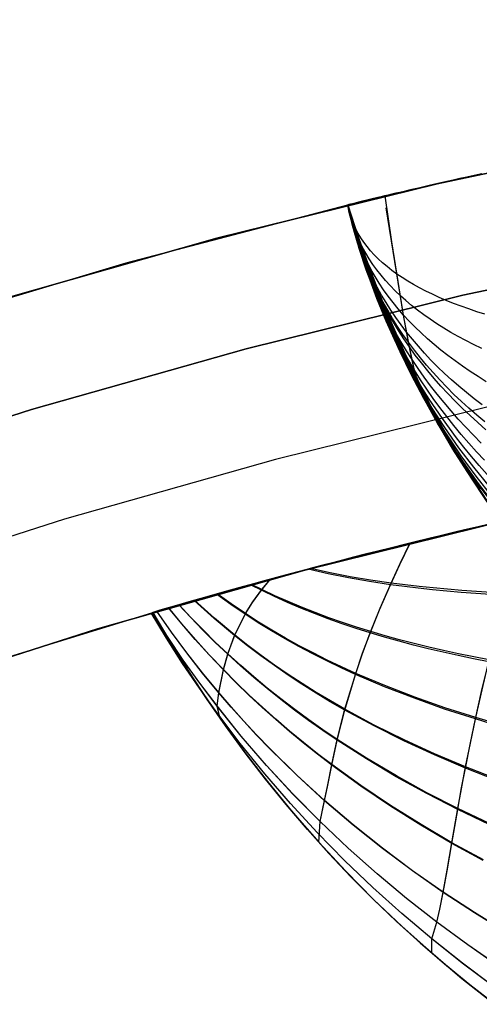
# Model space of a CAD drawing. Header units: millimetres. Extents: x -58 to 58, y -58 to 58.
# Tile 63 of 95: x -16.45 to -12.43, y 48.89 to 57.49. Entities that reach past the tile are written whole.
import ezdxf

# ---------------------------------------------------------------- set-up
doc = ezdxf.new("R2010")
doc.units = ezdxf.units.MM
doc.header["$MEASUREMENT"] = 0
doc.layers.add('Predefinito', color=5, linetype='Continuous')

msp = doc.modelspace()

# ---------------------------------------------------------------- linework, layer by layer
at = {"layer": 'Predefinito'}
for points in [[(20.3898, 53.7634), (18.5219, 54.4352), (16.632, 55.042), (14.7222, 55.5833), (12.795, 56.0584), (10.8524, 56.4666), (8.8969, 56.8075), (6.9309, 57.0808), (4.9565, 57.286), (2.9763, 57.4229), (0.9925, 57.4914), (-0.9925, 57.4914), (-2.9763, 57.4229), (-4.9565, 57.286), (-6.9309, 57.0808), (-8.8969, 56.8075), (-10.8524, 56.4666), (-12.795, 56.0584), (-14.7222, 55.5833), (-16.632, 55.042)], [(-16.632, 55.042), (-14.7222, 55.5833), (-12.795, 56.0584), (-10.8524, 56.4666), (-8.8969, 56.8075), (-6.9309, 57.0808), (-4.9565, 57.286), (-2.9763, 57.4229), (-0.9925, 57.4914), (0.9925, 57.4914), (2.9763, 57.4229), (4.9565, 57.286), (6.9309, 57.0808), (8.8969, 56.8075), (10.8524, 56.4666), (12.795, 56.0584), (14.7222, 55.5833), (16.632, 55.042), (18.5219, 54.4352), (20.3898, 53.7634)], [(-18.1998, 53.4885), (-16.3427, 54.0848), (-14.4662, 54.6167), (-12.5724, 55.0834), (-10.6637, 55.4846), (-8.7422, 55.8196), (-6.8103, 56.0881), (-4.8703, 56.2897), (-2.9245, 56.4243), (-0.9752, 56.4916), (0.9752, 56.4916), (2.9245, 56.4243), (4.8703, 56.2897), (6.8103, 56.0881), (8.7422, 55.8196), (10.6637, 55.4846), (12.5724, 55.0834), (14.4662, 54.6167), (16.3427, 54.0848), (18.1998, 53.4885), (20.0352, 52.8284), (21.8467, 52.1054)], [(21.8467, 52.1054), (20.0352, 52.8284), (18.1998, 53.4885), (16.3427, 54.0848), (14.4662, 54.6167), (12.5724, 55.0834), (10.6637, 55.4846), (8.7422, 55.8196), (6.8103, 56.0881), (4.8703, 56.2897), (2.9245, 56.4243), (0.9752, 56.4916), (-0.9752, 56.4916), (-2.9245, 56.4243), (-4.8703, 56.2897), (-6.8103, 56.0881), (-8.7422, 55.8196), (-10.6637, 55.4846), (-12.5724, 55.0834), (-14.4662, 54.6167), (-16.3427, 54.0848), (-18.1998, 53.4885)], [(-21.2012, 53.4487), (-19.3282, 54.1542), (-17.4317, 54.794), (-15.5141, 55.3675), (-13.5777, 55.8739)], [(-12.3368, 53.2539), (-12.4717, 53.4601), (-12.6023, 53.6724), (-12.7286, 53.891), (-12.8506, 54.1158), (-12.9682, 54.3471), (-13.0813, 54.5848), (-13.1898, 54.8291), (-13.2938, 55.0801), (-13.3932, 55.3378), (-13.4878, 55.6024), (-13.5777, 55.8739)], [(-12.3368, 53.2539), (-12.4717, 53.4601), (-12.6023, 53.6724), (-12.7286, 53.891), (-12.8506, 54.1158), (-12.9682, 54.3471), (-13.0813, 54.5848), (-13.1898, 54.8291), (-13.2938, 55.0801), (-13.3932, 55.3378), (-13.4878, 55.6024), (-13.5777, 55.8739)], [(21.46, 51.1832), (19.6806, 51.8934), (17.8777, 52.5418), (16.0535, 53.1275), (14.2102, 53.65), (12.3499, 54.1085), (10.4749, 54.5025), (8.5875, 54.8316), (6.6898, 55.0953), (4.7841, 55.2934), (2.8728, 55.4256), (0.958, 55.4917), (-0.958, 55.4917), (-2.8728, 55.4256), (-4.7841, 55.2934), (-6.6898, 55.0953), (-8.5875, 54.8316), (-10.4749, 54.5025), (-12.3499, 54.1085), (-14.2102, 53.65), (-16.0535, 53.1275), (-17.8777, 52.5418)], [(-17.5556, 51.5951), (-15.7642, 52.1703), (-13.9541, 52.6833), (-12.1274, 53.1336), (-10.2862, 53.5205), (-8.4327, 53.8437), (-6.5692, 54.1026), (-4.6979, 54.2971), (-2.821, 54.4269), (-0.9407, 54.4919), (0.9407, 54.4919), (2.821, 54.4269), (4.6979, 54.2971), (6.5692, 54.1026), (8.4327, 53.8437), (10.2862, 53.5205), (12.1274, 53.1336), (13.9541, 52.6833), (15.7642, 52.1703), (17.5556, 51.5951), (19.326, 50.9584), (21.0733, 50.261)], [(21.0733, 50.261), (19.326, 50.9584), (17.5556, 51.5951), (15.7642, 52.1703), (13.9541, 52.6833), (12.1274, 53.1336), (10.2862, 53.5205), (8.4327, 53.8437), (6.5692, 54.1026), (4.6979, 54.2971), (2.821, 54.4269), (0.9407, 54.4919), (-0.9407, 54.4919), (-2.821, 54.4269), (-4.6979, 54.2971), (-6.5692, 54.1026), (-8.4327, 53.8437), (-10.2862, 53.5205), (-12.1274, 53.1336), (-13.9541, 52.6833), (-15.7642, 52.1703), (-17.5556, 51.5951)], [(-18.2264, 51.3619), (-16.7613, 51.8585), (-15.2827, 52.3134)], [(-12.2925, 48.8889), (-12.5099, 49.0591), (-12.724, 49.2352), (-12.9347, 49.4172), (-13.1417, 49.6053), (-13.345, 49.7992), (-13.5443, 49.9991), (-13.7394, 50.2049), (-13.9301, 50.4165), (-14.1164, 50.6341), (-14.2979, 50.8573), (-14.4747, 51.0863), (-14.6465, 51.3208), (-14.8134, 51.5609), (-14.9751, 51.8064), (-15.1316, 52.0572), (-15.2828, 52.3133)]]:
    msp.add_lwpolyline(points, dxfattribs=at)
at = {"layer": 'Predefinito', "extrusion": (0, 1, 0)}
for points in [[(13.5777, 345), (13.5777, 320)], [(13.5777, 60), (13.5777, 35)], [(15.2828, 320), (15.2827, 60.0029)]]:
    msp.add_lwpolyline(points, dxfattribs=at)
at = {"layer": 'Predefinito', "extrusion": (1, 0, 0)}
for points in [[(55.8739, 320), (55.8739, 60)], [(55.8739, 319.9589), (55.8739, 320)], [(52.3134, 320), (52.3134, 320)], [(50.4165, 60.0002), (50.4165, 320.003)]]:
    msp.add_lwpolyline(points, dxfattribs=at)
at = {"layer": 'Predefinito'}
for points in [[(-12.405, 56.1459, 348.2443), (-12.4716, 56.1312, 348.1633), (-12.5354, 56.117, 348.0822), (-12.5965, 56.1033, 348.0012), (-12.6551, 56.0901, 347.9202), (-12.7112, 56.0774, 347.8391), (-12.7649, 56.0652, 347.7581), (-12.8165, 56.0534, 347.677), (-12.8659, 56.0421, 347.596), (-12.9133, 56.0312, 347.5148), (-12.9587, 56.0207, 347.4336), (-13.0021, 56.0107, 347.3524), (-13.0436, 56.001, 347.2712), (-13.0833, 55.9918, 347.19), (-13.1211, 55.9829, 347.1088), (-13.1573, 55.9744, 347.0277), (-13.1917, 55.9663, 346.9465), (-13.2245, 55.9586, 346.8653), (-13.2557, 55.9512, 346.7841), (-13.2852, 55.9442, 346.7029), (-13.3132, 55.9375, 346.6217), (-13.3646, 55.9253, 346.4593), (-13.41, 55.9144, 346.2969), (-13.4496, 55.9049, 346.1348), (-13.4839, 55.8967, 345.9727), (-13.5128, 55.8897, 345.8106), (-13.5363, 55.884, 345.6485), (-13.5545, 55.8796, 345.4863), (-13.5674, 55.8764, 345.3242), (-13.5751, 55.8746, 345.1621), (-13.5777, 55.8739, 345)], [(-13.5777, 55.8739, 35), (-13.5751, 55.8746, 34.8382), (-13.5691, 55.876, 34.6764), (-13.5579, 55.8787, 34.5146), (-13.5419, 55.8826, 34.3528), (-13.5211, 55.8877, 34.191), (-13.4952, 55.8939, 34.0292), (-13.4639, 55.9015, 33.8674), (-13.427, 55.9103, 33.7056), (-13.4063, 55.9153, 33.6245), (-13.3842, 55.9206, 33.5435), (-13.3605, 55.9263, 33.4624), (-13.3352, 55.9323, 33.3814), (-13.3083, 55.9387, 33.3003), (-13.2798, 55.9455, 33.2193), (-13.2495, 55.9527, 33.1382), (-13.2174, 55.9603, 33.0572), (-13.1835, 55.9683, 32.9762), (-13.1477, 55.9767, 32.8951), (-13.11, 55.9856, 32.8141), (-13.0704, 55.9948, 32.733), (-13.0287, 56.0045, 32.652), (-12.985, 56.0147, 32.5709), (-12.9391, 56.0253, 32.4899), (-12.8911, 56.0363, 32.4089), (-12.8409, 56.0478, 32.3279), (-12.7884, 56.0599, 32.247), (-12.7335, 56.0724, 32.166), (-12.676, 56.0854, 32.0851), (-12.616, 56.0989, 32.0042), (-12.5533, 56.113, 31.9232), (-12.4879, 56.1276, 31.8423), (-12.4197, 56.1427, 31.7614)], [(-12.8336, 54.0836, 320), (-12.9151, 54.187, 329.0924), (-12.9737, 54.352, 333.63), (-13.0075, 54.4889, 335.8873), (-13.0457, 54.673, 338.1312), (-13.089, 54.911, 340.3562), (-13.1375, 55.2039, 342.5508), (-13.1913, 55.5512, 344.7024), (-13.2503, 55.9525, 346.7982)], [(-13.5777, 55.8739, 320), (-13.4878, 55.6024, 320), (-13.3932, 55.3378, 320), (-13.2938, 55.0801, 320), (-13.1898, 54.8291, 320), (-13.0813, 54.5848, 320), (-12.9682, 54.3471, 320), (-12.8506, 54.1158, 320), (-12.7286, 53.891, 320), (-12.6023, 53.6724, 320), (-12.4717, 53.4601, 320), (-12.3368, 53.2539, 320)], [(-12.3456, 53.2645, 58.5838), (-12.4777, 53.4663, 58.5964), (-12.6042, 53.6715, 58.6093), (-12.7252, 53.8801, 58.6225), (-12.8407, 54.0917, 58.6359), (-12.9507, 54.3063, 58.6496), (-13.0553, 54.5237, 58.6636), (-13.1547, 54.7435, 58.6777), (-13.249, 54.9657, 58.6919), (-13.3383, 55.19, 58.7063), (-13.4228, 55.4163, 58.7208), (-13.5025, 55.6443, 58.7354), (-13.5777, 55.8739, 58.75)], [(-12.3575, 53.2791, 57.1676), (-12.4891, 53.4794, 57.1928), (-12.615, 53.6831, 57.2186), (-12.7354, 53.8902, 57.245), (-12.8501, 54.1004, 57.2719), (-12.9592, 54.3136, 57.2993), (-13.0628, 54.5296, 57.3271), (-13.1611, 54.7481, 57.3553), (-13.2543, 54.9691, 57.3839), (-13.3423, 55.1924, 57.4126), (-13.4255, 55.4177, 57.4416), (-13.5039, 55.645, 57.4708), (-13.5777, 55.8739, 57.5)], [(-12.3707, 53.2973, 55.7515), (-12.5021, 53.4955, 55.7893), (-12.6276, 53.6973, 55.828), (-12.7474, 53.9025, 55.8675), (-12.8614, 54.1109, 55.9079), (-12.9697, 54.3224, 55.949), (-13.0723, 54.5367, 55.9907), (-13.1695, 54.7537, 56.033), (-13.2613, 54.9733, 56.0758), (-13.3478, 55.1953, 56.119), (-13.4293, 55.4195, 56.1625), (-13.5059, 55.6458, 56.2062), (-13.5777, 55.8739, 56.25)], [(-12.3852, 53.3207, 54.3354), (-12.5164, 53.5164, 54.3858), (-12.6417, 53.7157, 54.4374), (-12.7611, 53.9185, 54.4902), (-12.8745, 54.1246, 54.544), (-12.9819, 54.3339, 54.5987), (-13.0835, 54.5461, 54.6544), (-13.1794, 54.7612, 54.7108), (-13.2697, 54.979, 54.7678), (-13.3545, 55.1993, 54.8254), (-13.4341, 55.422, 54.8833), (-13.5084, 55.6469, 54.9416), (-13.5777, 55.8739, 55)], [(-12.4008, 53.3511, 52.9196), (-12.532, 53.5437, 52.9826), (-12.6571, 53.7399, 53.047), (-12.7761, 53.9397, 53.1129), (-12.8889, 54.1429, 53.1802), (-12.9955, 54.3493, 53.2486), (-13.096, 54.5589, 53.3181), (-13.1905, 54.7714, 53.3886), (-13.2792, 54.9868, 53.4599), (-13.3621, 55.2049, 53.5318), (-13.4394, 55.4256, 53.6042), (-13.5113, 55.6486, 53.677), (-13.5777, 55.8739, 53.75)], [(-12.4174, 53.3904, 51.504), (-12.5487, 53.579, 51.5795), (-12.6736, 53.7715, 51.6569), (-12.7922, 53.9675, 51.7359), (-12.9043, 54.167, 51.8165), (-13.01, 54.3699, 51.8986), (-13.1094, 54.5761, 51.982), (-13.2025, 54.7854, 52.0666), (-13.2895, 54.9976, 52.152), (-13.3703, 55.2128, 52.2383), (-13.4453, 55.4306, 52.3252), (-13.5144, 55.651, 52.4124), (-13.5777, 55.8739, 52.5)], [(-12.2975, 53.2602, 50.0029), (-12.4352, 53.4402, 50.0887), (-12.5663, 53.6242, 50.1768), (-12.691, 53.8119, 50.267), (-12.8091, 54.0034, 50.3591), (-12.9205, 54.1984, 50.4531), (-13.0253, 54.3969, 50.5489), (-13.1234, 54.5988, 50.6461), (-13.215, 54.8039, 50.7446), (-13.3001, 55.0121, 50.8443), (-13.3789, 55.2234, 50.9449), (-13.4513, 55.4375, 51.0461), (-13.5176, 55.6544, 51.1479), (-13.5777, 55.8739, 51.25)], [(-12.3164, 53.3284, 48.5764), (-12.454, 53.5028, 48.6743), (-12.5849, 53.6811, 48.7748), (-12.7092, 53.8632, 48.8778), (-12.8267, 54.049, 48.983), (-12.9374, 54.2385, 49.0903), (-13.0411, 54.4316, 49.1996), (-13.1379, 54.6281, 49.3106), (-13.2278, 54.828, 49.4231), (-13.3111, 55.0311, 49.5369), (-13.3876, 55.2374, 49.6517), (-13.4575, 55.4467, 49.7673), (-13.5209, 55.6589, 49.8835), (-13.5777, 55.8739, 50)], [(-12.3367, 53.413, 47.1521), (-12.4741, 53.5806, 47.262), (-12.6048, 53.752, 47.3749), (-12.7286, 53.9273, 47.4904), (-12.8453, 54.1064, 47.6085), (-12.955, 54.2891, 47.729), (-13.0575, 54.4755, 47.8516), (-13.1529, 54.6655, 47.9762), (-13.2411, 54.8588, 48.1025), (-13.3223, 55.0556, 48.2302), (-13.3966, 55.2555, 48.3591), (-13.4638, 55.4586, 48.4888), (-13.5242, 55.6648, 48.6192), (-13.5777, 55.8739, 48.75)], [(-12.3588, 53.5168, 45.7315), (-12.4282, 53.596, 45.792), (-12.4959, 53.6762, 45.8532), (-12.5619, 53.7573, 45.9152), (-12.6261, 53.8395, 45.9781), (-12.6885, 53.9225, 46.0416), (-12.7492, 54.0066, 46.1059), (-12.808, 54.0915, 46.1709), (-12.8651, 54.1774, 46.2366), (-12.9203, 54.2643, 46.303), (-12.9737, 54.352, 46.37), (-13.0748, 54.5303, 46.5057), (-13.1686, 54.7122, 46.6436), (-13.255, 54.8975, 46.7834), (-13.3341, 55.0863, 46.9247), (-13.4058, 55.2784, 47.0673), (-13.4704, 55.4738, 47.211), (-13.5276, 55.6723, 47.3553), (-13.5777, 55.8739, 47.5)], [(-12.383, 53.6425, 44.3161), (-12.4522, 53.7168, 44.3822), (-12.5196, 53.7922, 44.4491), (-12.5853, 53.8685, 44.517), (-12.6492, 53.9457, 44.5857), (-12.7112, 54.0239, 44.6552), (-12.7714, 54.1031, 44.7255), (-12.8297, 54.1831, 44.7966), (-12.8862, 54.2642, 44.8684), (-12.9408, 54.3461, 44.941), (-12.9935, 54.429, 45.0142), (-13.0443, 54.5127, 45.0882), (-13.0932, 54.5974, 45.1627), (-13.1401, 54.683, 45.2378), (-13.1852, 54.7695, 45.3135), (-13.2696, 54.9452, 45.4664), (-13.3464, 55.1243, 45.6209), (-13.4155, 55.3068, 45.7769), (-13.4771, 55.4926, 45.934), (-13.5312, 55.6817, 46.0918), (-13.5777, 55.8739, 46.25)], [(-12.4096, 53.7928, 42.9073), (-12.4785, 53.8615, 42.9788), (-12.5456, 53.9312, 43.0512), (-12.6108, 54.0017, 43.1246), (-12.6742, 54.0732, 43.1989), (-12.7357, 54.1457, 43.2742), (-12.7954, 54.219, 43.3503), (-12.8531, 54.2933, 43.4272), (-12.909, 54.3685, 43.5049), (-12.9629, 54.4446, 43.5834), (-13.0148, 54.5217, 43.6627), (-13.0648, 54.5997, 43.7427), (-13.1128, 54.6785, 43.8234), (-13.1588, 54.7583, 43.9047), (-13.2028, 54.8389, 43.9866), (-13.2449, 54.9205, 44.0691), (-13.285, 55.0029, 44.152), (-13.3231, 55.0862, 44.2355), (-13.3593, 55.1704, 44.3193), (-13.4257, 55.3413, 44.4881), (-13.4843, 55.5155, 44.658), (-13.5349, 55.6931, 44.8288), (-13.5777, 55.8739, 45)], [(-12.3686, 53.9095, 41.4309), (-12.4389, 53.9707, 41.5064), (-12.5073, 54.0327, 41.583), (-12.5739, 54.0957, 41.6607), (-12.6387, 54.1596, 41.7394), (-12.7015, 54.2244, 41.8191), (-12.7624, 54.2901, 41.8997), (-12.8214, 54.3566, 41.9813), (-12.8785, 54.4241, 42.0638), (-12.9336, 54.4925, 42.1471), (-12.9866, 54.5618, 42.2313), (-13.0377, 54.632, 42.3163), (-13.0867, 54.7031, 42.4021), (-13.1338, 54.7751, 42.4886), (-13.1787, 54.848, 42.5758), (-13.2217, 54.9217, 42.6636), (-13.2626, 54.9964, 42.752), (-13.3014, 55.0719, 42.841), (-13.3382, 55.1483, 42.9304), (-13.373, 55.2255, 43.0203), (-13.4058, 55.3037, 43.1106), (-13.4365, 55.3826, 43.2013), (-13.4651, 55.4624, 43.2922), (-13.4917, 55.5431, 43.3835), (-13.5163, 55.6245, 43.4749), (-13.5388, 55.7069, 43.5665), (-13.5777, 55.8739, 43.75)], [(-12.4013, 54.1251, 40.0349), (-12.4711, 54.1786, 40.1152), (-12.539, 54.233, 40.1966), (-12.6051, 54.2883, 40.2791), (-12.6692, 54.3444, 40.3627), (-12.7313, 54.4014, 40.4474), (-12.7915, 54.4592, 40.5331), (-12.8498, 54.5179, 40.6198), (-12.906, 54.5775, 40.7075), (-12.9602, 54.638, 40.7961), (-13.0123, 54.6994, 40.8856), (-13.0624, 54.7616, 40.976), (-13.1104, 54.8247, 41.0672), (-13.1563, 54.8886, 41.1591), (-13.2001, 54.9535, 41.2518), (-13.2418, 55.0192, 41.3452), (-13.2814, 55.0858, 41.4392), (-13.3189, 55.1532, 41.5338), (-13.3543, 55.2215, 41.6289), (-13.3876, 55.2906, 41.7245), (-13.4188, 55.3606, 41.8205), (-13.4479, 55.4315, 41.9168), (-13.4748, 55.5031, 42.0135), (-13.4996, 55.5756, 42.1105), (-13.5223, 55.649, 42.2077), (-13.5429, 55.7231, 42.305), (-13.5614, 55.7981, 42.4025), (-13.5777, 55.8739, 42.5)], [(-12.3662, 54.3287, 38.5689), (-12.4373, 54.3728, 38.6522), (-12.5064, 54.4176, 38.7367), (-12.5737, 54.4632, 38.8224), (-12.639, 54.5097, 38.9094), (-12.7024, 54.557, 38.9975), (-12.7637, 54.6051, 39.0867), (-12.8231, 54.654, 39.1771), (-12.8804, 54.7037, 39.2684), (-12.9357, 54.7543, 39.3609), (-12.9889, 54.8057, 39.4542), (-13.04, 54.8579, 39.5486), (-13.089, 54.911, 39.6438), (-13.1358, 54.9649, 39.74), (-13.1805, 55.0197, 39.8369), (-13.223, 55.0753, 39.9346), (-13.2634, 55.1318, 40.033), (-13.3016, 55.1891, 40.1321), (-13.3376, 55.2472, 40.2318), (-13.3715, 55.3062, 40.3321), (-13.4031, 55.366, 40.4328), (-13.4326, 55.4266, 40.534), (-13.46, 55.488, 40.6355), (-13.4851, 55.5503, 40.7374), (-13.508, 55.6134, 40.8396), (-13.5287, 55.6773, 40.942), (-13.5473, 55.742, 41.0446), (-13.5636, 55.8076, 41.1473), (-13.5777, 55.8739, 41.25)], [(-12.406, 54.6181, 37.2002), (-12.4764, 54.6525, 37.2871), (-12.5448, 54.6875, 37.3753), (-12.6113, 54.7233, 37.4648), (-12.6758, 54.7599, 37.5556), (-12.7383, 54.7972, 37.6476), (-12.7988, 54.8353, 37.7407), (-12.8572, 54.8742, 37.8351), (-12.9135, 54.9138, 37.9305), (-12.9677, 54.9542, 38.027), (-13.0198, 54.9954, 38.1246), (-13.0697, 55.0374, 38.2231), (-13.1175, 55.0802, 38.3226), (-13.163, 55.1238, 38.423), (-13.2064, 55.1682, 38.5243), (-13.2475, 55.2134, 38.6263), (-13.2864, 55.2594, 38.7292), (-13.323, 55.3062, 38.8327), (-13.3575, 55.3538, 38.9368), (-13.3897, 55.4022, 39.0415), (-13.4196, 55.4514, 39.1467), (-13.4473, 55.5015, 39.2524), (-13.4727, 55.5523, 39.3585), (-13.4959, 55.6039, 39.4649), (-13.5168, 55.6563, 39.5716), (-13.5355, 55.7095, 39.6785), (-13.5518, 55.7635, 39.7856), (-13.5659, 55.8183, 39.8928), (-13.5777, 55.8739, 40)], [(-12.3776, 54.9175, 35.7662), (-12.4491, 54.9404, 35.8545), (-12.5187, 54.964, 35.9442), (-12.5863, 54.9882, 36.0354), (-12.6518, 55.0131, 36.1279), (-12.7154, 55.0387, 36.2217), (-12.7769, 55.065, 36.3168), (-12.8364, 55.092, 36.4132), (-12.8937, 55.1197, 36.5107), (-12.9489, 55.1481, 36.6094), (-13.0019, 55.1772, 36.7092), (-13.0528, 55.2071, 36.8101), (-13.1014, 55.2377, 36.9121), (-13.1478, 55.269, 37.015), (-13.192, 55.3011, 37.1189), (-13.2339, 55.334, 37.2237), (-13.2735, 55.3676, 37.3293), (-13.3108, 55.402, 37.4357), (-13.3458, 55.4371, 37.5428), (-13.3785, 55.473, 37.6505), (-13.4089, 55.5096, 37.7588), (-13.437, 55.5471, 37.8677), (-13.4628, 55.5852, 37.977), (-13.4862, 55.6242, 38.0867), (-13.5074, 55.6639, 38.1968), (-13.5261, 55.7044, 38.3071), (-13.5426, 55.7456, 38.4177), (-13.5566, 55.7876, 38.5284), (-13.5684, 55.8304, 38.6392), (-13.5777, 55.8739, 38.75)], [(-12.2916, 53.2406, 329.5213), (-12.4291, 53.4223, 329.4396), (-12.5603, 53.608, 329.3557), (-12.6851, 53.7974, 329.2698), (-12.8034, 53.9904, 329.182), (-12.9151, 54.187, 329.0924), (-13.0201, 54.3871, 329.0012), (-13.1187, 54.5905, 328.9086), (-13.2108, 54.7972, 328.8147), (-13.2965, 55.0068, 328.7198), (-13.376, 55.2195, 328.624), (-13.4493, 55.435, 328.5275), (-13.5165, 55.6532, 328.4306), (-13.5777, 55.8739, 328.3333)], [(-12.3791, 53.9778, 339.0356), (-12.4493, 54.0365, 338.9585), (-12.5176, 54.0962, 338.8802), (-12.584, 54.1567, 338.8009), (-12.6485, 54.2181, 338.7205), (-12.7112, 54.2804, 338.6392), (-12.7719, 54.3436, 338.5568), (-12.8306, 54.4077, 338.4734), (-12.8874, 54.4727, 338.3892), (-12.9422, 54.5385, 338.304), (-12.995, 54.6053, 338.218), (-13.0457, 54.673, 338.1312), (-13.0944, 54.7415, 338.0436), (-13.1411, 54.811, 337.9552), (-13.1857, 54.8813, 337.8662), (-13.2282, 54.9525, 337.7764), (-13.2687, 55.0246, 337.6861), (-13.3071, 55.0976, 337.5952), (-13.3435, 55.1714, 337.5039), (-13.3778, 55.2461, 337.412), (-13.41, 55.3216, 337.3198), (-13.4402, 55.398, 337.2272), (-13.4683, 55.4753, 337.1342), (-13.4943, 55.5533, 337.0411), (-13.5183, 55.6323, 336.9477), (-13.5402, 55.712, 336.8541), (-13.56, 55.7925, 336.7604), (-13.5777, 55.8739, 336.6667)], [(-12.8336, 54.0836, 60), (-12.9374, 54.2385, 49.0903), (-12.9935, 54.429, 45.0142), (-13.0377, 54.632, 42.3163), (-13.089, 54.911, 39.6438), (-13.2401, 55.8479, 33.1012)], [(-12.2449, 53.1066, 349.0382), (-12.4375, 53.0618, 348.8114), (-12.5297, 53.0401, 348.698), (-12.6175, 53.0193, 348.5846), (-12.7007, 52.9995, 348.4712), (-12.7802, 52.9803, 348.3578), (-12.8564, 52.9619, 348.2444), (-13.0003, 52.9268, 348.0176), (-13.0682, 52.91, 347.9041), (-13.1963, 52.8782, 347.6773), (-13.3149, 52.8485, 347.4505), (-13.425, 52.8206, 347.2237), (-13.5275, 52.7945, 346.9968), (-13.623, 52.7699, 346.77), (-13.7122, 52.7468, 346.5432), (-13.7956, 52.725, 346.3163), (-13.8739, 52.7045, 346.0895), (-13.9474, 52.6851, 345.8627), (-14.0815, 52.6494, 345.409), (-14.2007, 52.6174, 344.9553), (-14.3071, 52.5886, 344.5017), (-14.4023, 52.5626, 344.048), (-14.4884, 52.5389, 343.5943), (-14.6371, 52.4977, 342.687), (-14.7594, 52.4634, 341.7796), (-14.861, 52.4347, 340.8724), (-14.9454, 52.4107, 339.9652), (-15.0736, 52.374, 338.1508), (-15.2205, 52.3315, 334.5216), (-15.2828, 52.3134, 320)], [(-12.8434, 49.3377, 320.0049), (-12.8429, 49.4615, 327.313), (-12.7982, 49.6068, 330.9887), (-12.7722, 49.7189, 332.8355), (-12.743, 49.8662, 334.6878), (-12.709, 50.0558, 336.5429), (-12.6676, 50.2951, 338.3988), (-12.616, 50.5919, 340.2533), (-12.5848, 50.7643, 341.179), (-12.549, 50.9532, 342.1015), (-12.5078, 51.1589, 343.0194), (-12.4605, 51.3818, 343.9317), (-12.4065, 51.6226, 344.8373), (-12.3451, 51.8822, 345.7349), (-12.2756, 52.1614, 346.6233), (-12.1974, 52.4616, 347.5012), (-12.1098, 52.784, 348.3669), (-12.0126, 53.1303, 349.2189)], [(-12.8433, 49.3376, 59.9986), (-12.8427, 49.4619, 52.672), (-12.7979, 49.608, 48.9887), (-12.7718, 49.7207, 47.138), (-12.7425, 49.869, 45.2819), (-12.7083, 50.0598, 43.4229), (-12.6667, 50.3006, 41.5633), (-12.6146, 50.5993, 39.705), (-12.5833, 50.7729, 38.7775), (-12.5471, 50.9629, 37.8533), (-12.5055, 51.1698, 36.9338), (-12.4578, 51.3941, 36.0199), (-12.4033, 51.6364, 35.1129), (-12.3414, 51.8976, 34.2139), (-12.2712, 52.1786, 33.3243), (-12.1923, 52.4807, 32.4453), (-12.1039, 52.8052, 31.5786), (-12.0059, 53.1538, 30.7259)], [(-15.2827, 52.3134, 60.0029), (-15.2183, 52.3322, 45.3897), (-15.0668, 52.376, 41.7359), (-14.9341, 52.414, 39.9076), (-14.8469, 52.4387, 38.9935), (-14.7418, 52.4684, 38.0793), (-14.6151, 52.5038, 37.1668), (-14.4606, 52.5466, 36.2544), (-14.371, 52.5711, 35.7982), (-14.2716, 52.5982, 35.3419), (-14.1605, 52.6282, 34.8857), (-14.0356, 52.6617, 34.4295), (-13.9673, 52.6798, 34.201), (-13.8945, 52.6991, 33.9725), (-13.817, 52.7195, 33.744), (-13.7343, 52.7411, 33.5155), (-13.6459, 52.764, 33.2869), (-13.5513, 52.7884, 33.0584), (-13.4499, 52.8143, 32.83), (-13.3408, 52.842, 32.6015), (-13.2235, 52.8715, 32.373), (-13.0967, 52.903, 32.1445), (-13.0295, 52.9196, 32.0302), (-12.9596, 52.9368, 31.916), (-12.8867, 52.9545, 31.8017), (-12.8109, 52.9729, 31.6875), (-12.7319, 52.992, 31.5732), (-12.6494, 53.0117, 31.459), (-12.5633, 53.0322, 31.3447), (-12.4733, 53.0534, 31.2305), (-12.3794, 53.0754, 31.1163)], [(-13.8312, 50.3055, 60.0001), (-13.8183, 50.4858, 49.3329), (-13.7795, 50.6697, 45.7439), (-13.7525, 50.8077, 43.9453), (-13.7168, 50.9832, 42.146), (-13.6687, 51.2016, 40.3472), (-13.6019, 51.4671, 38.5523), (-13.5075, 51.7806, 36.7699), (-13.4471, 51.9563, 35.8854), (-13.3763, 52.1455, 35.0064), (-13.2934, 52.3493, 34.1339), (-13.197, 52.569, 33.269), (-13.1178, 52.7391, 32.6476), (-13.0302, 52.9194, 32.0313)], [(-13.8312, 50.3055, 320.0032), (-13.8185, 50.485, 330.6452), (-13.7799, 50.6678, 334.2268), (-13.753, 50.8049, 336.0217), (-13.7176, 50.9793, 337.8172), (-13.67, 51.1962, 339.6124), (-13.6038, 51.4601, 341.4038), (-13.5104, 51.7717, 343.183), (-13.4507, 51.9463, 344.066), (-13.3806, 52.1343, 344.9435), (-13.2987, 52.3368, 345.8146), (-13.2033, 52.555, 346.6783), (-13.1213, 52.7317, 347.3261), (-13.0302, 52.9193, 347.9683)], [(-12.3282, 52.4693, 347.4069), (-12.4575, 52.4781, 347.3102), (-12.5853, 52.4879, 347.2109), (-12.7117, 52.4988, 347.1091), (-12.8367, 52.5109, 347.005), (-12.9603, 52.5243, 346.8984), (-13.0825, 52.539, 346.7895), (-13.2033, 52.555, 346.6783), (-13.3886, 52.583, 346.5006), (-13.5705, 52.6148, 346.3177), (-13.7488, 52.6508, 346.1297), (-13.9238, 52.6913, 345.937)], [(-12.3229, 52.4878, 32.5396), (-12.4521, 52.496, 32.6365), (-12.5798, 52.5051, 32.7359), (-12.7061, 52.5154, 32.8377), (-12.8309, 52.5269, 32.942), (-12.9543, 52.5396, 33.0486), (-13.0763, 52.5536, 33.1577), (-13.197, 52.569, 33.269), (-13.3782, 52.5952, 33.4431), (-13.556, 52.6251, 33.6222), (-13.7305, 52.659, 33.8062), (-13.9018, 52.6971, 33.9948)], [(-14.6923, 51.3855, 320.0009), (-14.7202, 51.495, 330.2525), (-14.7055, 51.6108, 333.698), (-14.6653, 51.8102, 337.148), (-14.6271, 51.9473, 338.873), (-14.5675, 52.1104, 340.5963), (-14.4748, 52.2971, 342.3128), (-14.4113, 52.3989, 343.1674), (-14.333, 52.5067, 344.0191), (-14.2524, 52.6034, 344.7407)], [(-14.6923, 51.3854, 60.0021), (-14.7201, 51.4954, 49.7264), (-14.7053, 51.6121, 46.2738), (-14.6647, 51.8128, 42.8167), (-14.626, 51.9506, 41.0882), (-14.5657, 52.1147, 39.3615), (-14.4717, 52.3023, 37.6417), (-14.4074, 52.4047, 36.7855), (-14.328, 52.513, 35.9322), (-14.2525, 52.6033, 35.2602)], [(-12.3451, 51.8822, 345.7349), (-12.4789, 51.9086, 345.6441), (-12.6115, 51.9363, 345.5509), (-12.7428, 51.9653, 345.4553), (-12.8728, 51.9959, 345.3574), (-13.0016, 52.028, 345.2572), (-13.1292, 52.0617, 345.1548), (-13.2555, 52.0971, 345.0503), (-13.3806, 52.1343, 344.9435), (-13.5045, 52.1734, 344.8347), (-13.627, 52.2144, 344.7238), (-13.7482, 52.2575, 344.6109), (-13.868, 52.3026, 344.4961), (-13.9863, 52.35, 344.3794), (-14.1033, 52.3998, 344.261), (-14.2189, 52.452, 344.1409), (-14.4286, 52.5551, 343.9147)], [(-12.3414, 51.8976, 34.2139), (-12.4751, 51.9235, 34.3049), (-12.6076, 51.9507, 34.3982), (-12.7388, 51.9792, 34.4939), (-12.8688, 52.0093, 34.592), (-12.9975, 52.0408, 34.6922), (-13.125, 52.074, 34.7948), (-13.2512, 52.1089, 34.8995), (-13.3763, 52.1455, 35.0064), (-13.5, 52.184, 35.1154), (-13.6225, 52.2245, 35.2265), (-13.7435, 52.2669, 35.3395), (-13.8632, 52.3115, 35.4545), (-13.9815, 52.3583, 35.5713), (-14.0985, 52.4074, 35.6899), (-14.2139, 52.459, 35.8102), (-14.4179, 52.558, 36.0306)], [(-12.2734, 50.8448, 342.2559), (-12.549, 50.9532, 342.1015), (-12.8199, 51.0684, 341.9388), (-13.0861, 51.1908, 341.768), (-13.3475, 51.3212, 341.5896), (-13.6038, 51.4601, 341.4038), (-13.73, 51.5329, 341.3083), (-13.8547, 51.6081, 341.2111), (-13.9778, 51.6856, 341.1122), (-14.0993, 51.7656, 341.0119), (-14.2191, 51.848, 340.91), (-14.3371, 51.9329, 340.8068), (-14.4533, 52.0204, 340.7022), (-14.5675, 52.1104, 340.5963), (-14.7464, 52.2604, 340.4244), (-14.9203, 52.4178, 340.2496)], [(-12.2715, 50.8551, 37.6986), (-12.5471, 50.9629, 37.8533), (-12.818, 51.0774, 38.0164), (-13.0842, 51.1992, 38.1874), (-13.3456, 51.3289, 38.3662), (-13.6019, 51.4671, 38.5523), (-13.7281, 51.5397, 38.648), (-13.8528, 51.6145, 38.7455), (-13.9759, 51.6916, 38.8445), (-14.0974, 51.7712, 38.9451), (-14.2172, 51.8533, 39.0471), (-14.3352, 51.9379, 39.1506), (-14.4514, 52.025, 39.2554), (-14.5657, 52.1147, 39.3615), (-14.7435, 52.2631, 39.5326), (-14.9164, 52.4189, 39.7066)], [(-12.3238, 51.3406, 344.0156), (-12.4605, 51.3818, 343.9317), (-12.7301, 51.4687, 343.7573), (-12.995, 51.5623, 343.5742), (-13.2551, 51.663, 343.3826), (-13.5104, 51.7717, 343.183), (-13.6362, 51.8291, 343.0803), (-13.7605, 51.8888, 342.9757), (-13.8835, 51.9507, 342.8693), (-14.0049, 52.015, 342.7611), (-14.1248, 52.0817, 342.6513), (-14.2431, 52.1509, 342.54), (-14.3598, 52.2226, 342.4271), (-14.4748, 52.2971, 342.3128), (-14.6009, 52.3832, 342.1838), (-14.7249, 52.4731, 342.0532)], [(-12.3212, 51.3533, 35.9359), (-12.4578, 51.3941, 36.0199), (-12.7274, 51.4803, 36.1946), (-12.9922, 51.573, 36.3781), (-13.2522, 51.6729, 36.5699), (-13.5075, 51.7806, 36.7699), (-13.6332, 51.8376, 36.8728), (-13.7575, 51.8969, 36.9776), (-13.8804, 51.9583, 37.0842), (-14.0019, 52.0221, 37.1925), (-14.1218, 52.0884, 37.3025), (-14.2401, 52.1571, 37.4141), (-14.3567, 52.2284, 37.5272), (-14.4717, 52.3023, 37.6417), (-14.5961, 52.3868, 37.7692), (-14.7186, 52.4748, 37.8982)], [(-12.3022, 49.0448, 327.4129), (-12.5756, 49.2491, 327.3644), (-12.8429, 49.4615, 327.313), (-13.1036, 49.6817, 327.259), (-13.3577, 49.9099, 327.2025), (-13.6049, 50.1461, 327.1436), (-13.8451, 50.3903, 327.0825), (-14.0775, 50.6423, 327.0195), (-14.3015, 50.9015, 326.9547), (-14.5167, 51.1672, 326.8883), (-14.7226, 51.4388, 326.8205), (-14.8746, 51.6515, 326.7676), (-15.0211, 51.8676, 326.714), (-15.1621, 52.0868, 326.66), (-15.2975, 52.3091, 326.6055)], [(-12.3021, 49.0454, 52.5719), (-12.5754, 49.2496, 52.6205), (-12.8427, 49.4619, 52.672), (-13.1034, 49.682, 52.7261), (-13.3575, 49.9102, 52.7828), (-13.6048, 50.1464, 52.8418), (-13.845, 50.3905, 52.9029), (-14.0774, 50.6425, 52.9661), (-14.3015, 50.9017, 53.0311), (-14.5167, 51.1673, 53.0976), (-14.7226, 51.4389, 53.1655), (-14.8746, 51.6516, 53.2185), (-15.0211, 51.8676, 53.2722), (-15.1621, 52.0868, 53.3263), (-15.2975, 52.3091, 53.3809)], [(-12.2524, 49.2173, 331.1373), (-12.528, 49.408, 331.0651), (-12.7982, 49.6068, 330.9887), (-13.0626, 49.8137, 330.9083), (-13.321, 50.029, 330.8241), (-13.5731, 50.2527, 330.7363), (-13.8185, 50.485, 330.6452), (-14.0567, 50.7259, 330.551), (-14.2867, 50.9748, 330.4539), (-14.5081, 51.2314, 330.3543), (-14.7202, 51.495, 330.2525), (-14.8703, 51.6935, 330.1763), (-15.0153, 51.8957, 330.0991), (-15.155, 52.1016, 330.021), (-15.2895, 52.3112, 329.9423)], [(-12.252, 49.2186, 48.8398), (-12.5277, 49.4093, 48.9121), (-12.7979, 49.608, 48.9887), (-13.0623, 49.8148, 49.0692), (-13.3207, 50.03, 49.1536), (-13.5728, 50.2536, 49.2416), (-13.8183, 50.4858, 49.3329), (-14.0565, 50.7266, 49.4273), (-14.2866, 50.9755, 49.5246), (-14.508, 51.2319, 49.6244), (-14.7201, 51.4954, 49.7264), (-14.8702, 51.6938, 49.8028), (-15.0152, 51.896, 49.8801), (-15.1549, 52.1018, 49.9582), (-15.2893, 52.3112, 50.0371)], [(-15.2828, 52.3134, 320), (-15.1339, 52.0609, 320.0001), (-14.9797, 51.8132, 320.0003), (-14.82, 51.57, 320.0007), (-14.6545, 51.3313, 320.0011), (-14.4831, 51.0969, 320.0015), (-14.3054, 50.8665, 320.002), (-14.1214, 50.64, 320.0025), (-13.9307, 50.4172, 320.003), (-13.7422, 50.2078, 320.0034), (-13.5494, 50.004, 320.0038), (-13.3522, 49.8058, 320.0041), (-13.1504, 49.6128, 320.0045), (-12.9438, 49.4249, 320.0048), (-12.7323, 49.2419, 320.0051), (-12.5157, 49.0637, 320.0054), (-12.2939, 48.89, 320.0057)], [(-15.2827, 52.3134, 60.0029), (-15.1439, 52.0777, 60.0028), (-14.9993, 51.8444, 60.0027), (-14.8487, 51.6136, 60.0024), (-14.6923, 51.3854, 60.0021), (-14.4907, 51.1076, 60.0016), (-14.2797, 50.8344, 60.0011), (-14.0597, 50.5667, 60.0006), (-13.8312, 50.3055, 60.0001), (-13.5948, 50.0516, 59.9996), (-13.3512, 49.8056, 59.9993), (-13.1006, 49.5676, 59.9989), (-12.8434, 49.3376, 59.9986), (-12.5794, 49.1156, 59.9983), (-12.309, 48.9018, 59.998)], [(-12.1923, 49.5153, 334.887), (-12.47, 49.6868, 334.7902), (-12.743, 49.8662, 334.6878), (-13.0107, 50.0537, 334.58), (-13.273, 50.2495, 334.467), (-13.5295, 50.4541, 334.3492), (-13.7799, 50.6678, 334.2268), (-14.0235, 50.8906, 334.1001), (-14.2594, 51.1222, 333.9695), (-14.3743, 51.2412, 333.9028), (-14.487, 51.3624, 333.8353), (-14.5974, 51.4856, 333.767), (-14.7055, 51.6108, 333.698), (-14.8478, 51.7832, 333.6037), (-14.9857, 51.9595, 333.5082), (-15.1191, 52.1395, 333.4117), (-15.2481, 52.3233, 333.3142)], [(-12.1917, 49.5184, 45.0822), (-12.4695, 49.6898, 45.1792), (-12.7425, 49.869, 45.2819), (-13.0102, 50.0562, 45.3899), (-13.2725, 50.2519, 45.5031), (-13.529, 50.4563, 45.6212), (-13.7795, 50.6697, 45.7439), (-14.0232, 50.8923, 45.8708), (-14.2591, 51.1238, 46.0017), (-14.374, 51.2427, 46.0685), (-14.4867, 51.3638, 46.1362), (-14.5972, 51.4869, 46.2046), (-14.7053, 51.6121, 46.2738), (-14.8475, 51.7842, 46.3682), (-14.9853, 51.9602, 46.4638), (-15.1187, 52.1399, 46.5605), (-15.2475, 52.3235, 46.658)], [(-12.3925, 50.1444, 338.5278), (-12.6676, 50.2951, 338.3988), (-12.9378, 50.4535, 338.2629), (-13.2031, 50.6199, 338.1204), (-13.4631, 50.7951, 337.9718), (-13.7176, 50.9793, 337.8172), (-13.8426, 51.0749, 337.7378), (-13.9659, 51.1729, 337.6571), (-14.0874, 51.2732, 337.5751), (-14.2071, 51.3759, 337.4919), (-14.3248, 51.481, 337.4075), (-14.4405, 51.5884, 337.322), (-14.554, 51.6981, 337.2355), (-14.6653, 51.8102, 337.148), (-14.7897, 51.9412, 337.047), (-14.9112, 52.0753, 336.9449), (-15.0296, 52.2128, 336.8418), (-15.1449, 52.3536, 336.7377)], [(-12.3916, 50.1502, 41.434), (-12.6667, 50.3006, 41.5633), (-12.9369, 50.4586, 41.6995), (-13.2022, 50.6247, 41.8422), (-13.4623, 50.7994, 41.9911), (-13.7168, 50.9832, 42.146), (-13.8418, 51.0787, 42.2256), (-13.9651, 51.1765, 42.3065), (-14.0866, 51.2767, 42.3887), (-14.2063, 51.3792, 42.4721), (-14.3241, 51.4841, 42.5567), (-14.4398, 51.5913, 42.6423), (-14.5533, 51.7008, 42.729), (-14.6647, 51.8128, 42.8167), (-14.7888, 51.9432, 42.9177), (-14.91, 52.0768, 43.0197), (-15.0282, 52.2137, 43.1228), (-15.1433, 52.354, 43.2269)], [(-12.3403, 50.4604, 340.3954), (-12.616, 50.5919, 340.2533), (-12.8869, 50.7307, 340.1036), (-13.153, 50.8773, 339.9467), (-13.4141, 51.0323, 339.7829), (-13.67, 51.1962, 339.6124), (-13.7958, 51.2817, 339.5248), (-13.92, 51.3695, 339.4356), (-14.0425, 51.4597, 339.3451), (-14.1633, 51.5523, 339.2531), (-14.2822, 51.6474, 339.1599), (-14.3992, 51.7449, 339.0654), (-14.5142, 51.8448, 338.9698), (-14.6271, 51.9473, 338.873), (-14.7369, 52.0514, 338.776), (-14.8447, 52.1581, 338.6781), (-14.9503, 52.2675, 338.5793), (-15.0536, 52.3797, 338.4796)], [(-12.3389, 50.4682, 39.5626), (-12.6146, 50.5993, 39.705), (-12.8856, 50.7376, 39.855), (-13.1517, 50.8838, 40.0122), (-13.4129, 51.0382, 40.1764), (-13.6687, 51.2016, 40.3472), (-13.7945, 51.2869, 40.435), (-13.9187, 51.3744, 40.5244), (-14.0413, 51.4644, 40.6151), (-14.1621, 51.5567, 40.7072), (-14.281, 51.6515, 40.8007), (-14.3981, 51.7487, 40.8953), (-14.5131, 51.8484, 40.9912), (-14.626, 51.9506, 41.0882), (-14.7355, 52.0541, 41.185), (-14.8428, 52.1602, 41.2827), (-14.9481, 52.2689, 41.3814), (-15.0512, 52.3804, 41.4809)]]:
    msp.add_polyline3d(points, dxfattribs=at)

doc.saveas('drawing.dxf')
